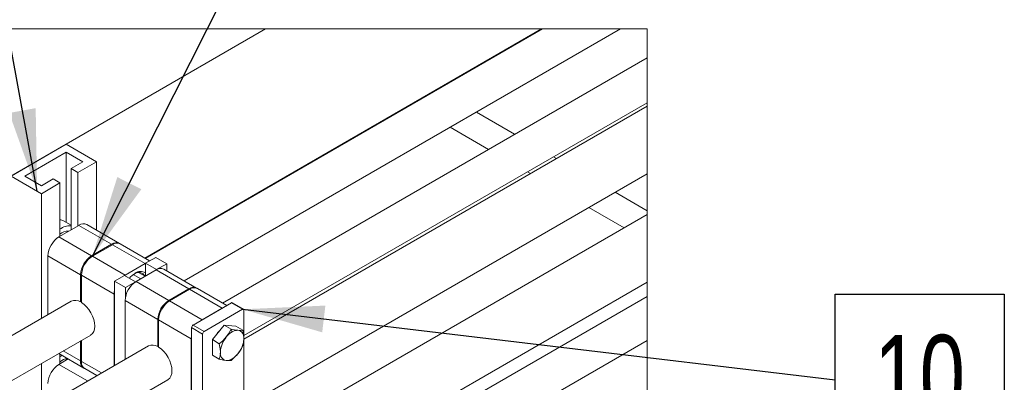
# Model space of a CAD drawing. Header units: millimetres. Extents: x 450 to 25135, y 150 to 17673.
# Tile 58 of 256: x 5273 to 6536, y 7378 to 7843. Entities that reach past the tile are written whole.
import ezdxf

# ---------------------------------------------------------------- set-up
doc = ezdxf.new("R2010")
doc.units = ezdxf.units.MM
doc.linetypes.add('SLD-Continua', pattern=[0])
doc.layers.add('COTAS', color=1, linetype='SLD-Continua')
doc.layers.add('OCULTA', color=8, linetype='SLD-Continua')
doc.styles.add('SLDTEXTSTYLE6', font='ARIALN.TTF', dxfattribs={"width": 0.87})
doc.styles.get("Standard").update_dxf_attribs({"font": 'ARIALN.TTF'})
doc.dimstyles.new('SLDDIMSTYLE0', dxfattribs={"dimtxt": 0.18, "dimasz": 105, "dimexe": 0, "dimexo": 0.0625, "dimgap": 0, "dimtad": 0, "dimtih": 1, "dimtoh": 1, "dimdec": 0, "dimrnd": 1e-09, "dimzin": 0, "dimdsep": 46, "dimtxsty": 'Standard', "dimsah": 1, "dimcen": 0.09, "dimadec": 0, "dimazin": 0, "dimtfac": 105, "dimtdec": 0, "dimtofl": 0, "dimtmove": 0, "dimatfit": 3, "dimfxl": 1, "dimfrac": 2, "dimtolj": 1, "dimtzin": 0, "dimarcsym": 0})

# ---------------------------------------------------------------- blocks, each defined once
blk = doc.blocks.new('SW_NOTE_0_27')
at = {"layer": 'COTAS', "color": 0, "ltscale": 30}
for p, q in [((0, -107.2), (0, 109.8)), ((0, 109.8), (217, 109.8)), ((217, 109.8), (217, -107.2)), ((217, -107.2), (0, -107.2))]:
    blk.add_line(p, q, dxfattribs=at)
at = {"layer": 'COTAS', "color": 0, "ltscale": 30, "insert": (108.4, 57.6), "char_height": 105, "attachment_point": 2, "style": 'SLDTEXTSTYLE6'}
blk.add_mtext('10', dxfattribs=at)

msp = doc.modelspace()

# ---------------------------------------------------------------- linework, layer by layer
at = {"color": 7, "linetype": 'SLD-Continua', "lineweight": 18, "ltscale": 30}
for p, q in [((5943.2, 7830.7), (5434, 7536.7)), ((5484, 7507.9), (6043.2, 7830.7)), ((6077.4, 7793.9), (5533, 7479.6)), ((5560.5, 7437.8), (6077.4, 7736.1)), ((6077.4, 7731.7), (5560.5, 7433.4)), ((5560.5, 7346.8), (6077.4, 7645.1)), ((6077.4, 7592.9), (5565.6, 7297.5)), ((5602.9, 7232.5), (6077.4, 7506.3)), ((5602.9, 7214.2), (6077.4, 7488.1)), ((5339, 7481.9), (4148.9, 6794.9)), ((4174.6, 6752), (5364, 7438.6)), ((6077.4, 7431.5), (5602.9, 7157.6)), ((5438, 7424.7), (4247.9, 6737.7)), ((4273.5, 6694.8), (5463, 7381.4))]:
    msp.add_line(p, q, dxfattribs=at)
at = {"color": 7, "linetype": 'SLD-Continua', "lineweight": 18, "ltscale": 30, "flags": 128}
msp.add_lwpolyline([(3070.1, 7830.7), (2695.1, 7830.7), (2695.1, 7525.3), (2695.1, 7428.9), (2695.1, 7266.5), (2695.1, 7227.8), (2695.1, 7043), (2695.1, 6932.7), (2695.1, 6903.3), (2695.1, 6692.9), (2695.1, 6662.8), (2695.1, 6652.6), (2695.1, 6346.4), (2695.1, 6160.5), (2695.1, 5956.3), (2695.1, 5955.6), (2695.1, 5897.9), (2695.1, 5841.3), (2695.1, 5783.6), (2695.1, 5779.2), (2695.1, 5692.6), (2695.1, 5640.4), (2695.1, 5553.8), (2695.1, 5508.9), (2695.1, 5456.7), (2695.1, 5370.1), (2695.1, 5364.3), (2695.1, 5007), (2695.1, 4476.4), (2695.1, 4292.6), (2695.1, 3965.9), (2695.1, 3957.9), (2695.1, 3930.5), (2695.1, 3796.7), (2695.1, 3741.9), (2695.1, 3449.2), (2695.1, 3443.3), (2695.1, 3435.3), (2695.1, 3353.6), (2695.1, 3333.2), (2695.1, 3129.1), (2695.1, 3067.8), (2695.1, 2083.8), (2695.1, 2075.8), (2695.1, 2048.4), (2695.1, 1914.6), (2695.1, 1892), (2750.9, 1892), (2928, 1892), (3246.5, 1892), (3405.6, 1892), (3490.8, 1892), (3589.8, 1892), (3688.1, 1892), (3760.7, 1892), (3786.9, 1892), (3837.4, 1892), (3868.2, 1892), (3879.4, 1892), (4179.9, 1892), (4215.2, 1892), (4383.5, 1892), (4388.6, 1892), (4395.6, 1892), (4554.7, 1892), (5155.7, 1892), (5615.3, 1892), (5774.4, 1892), (6077.4, 1892), (6077.4, 3385.2), (6077.4, 3569), (6077.4, 4099.6), (6077.4, 5020.4), (6077.4, 5081.6), (6077.4, 5285.7), (6077.4, 5306.1), (6077.4, 5387.8), (6077.4, 5395.8), (6077.4, 5401.8), (6077.4, 5694.5), (6077.4, 5749.3), (6077.4, 5883), (6077.4, 5910.4), (6077.4, 5918.5), (6077.4, 6245.2), (6077.4, 6428.9), (6077.4, 6959.6), (6077.4, 7316.9), (6077.4, 7373.8), (6077.4, 7431.5), (6077.4, 7488.1), (6077.4, 7506.3), (6077.4, 7592.9), (6077.4, 7597.8), (6077.4, 7645.1), (6077.4, 7731.7), (6077.4, 7736.1), (6077.4, 7793.9), (6077.4, 7830.7), (6043.2, 7830.7), (5943.2, 7830.7), (5941.9, 7830.7), (5588.3, 7830.7), (5266.3, 7830.7), (4735.9, 7830.7), (4718.2, 7830.7), (4524.9, 7830.7), (4419.5, 7830.7), (4368.8, 7830.7), (4301.6, 7830.7), (3886.1, 7830.7), (3695.2, 7830.7), (3391.1, 7830.7), (3316.9, 7830.7), (3211.5, 7830.7), (3175.5, 7830.7), (3070.1, 7830.7)], dxfattribs=at)
at = {"layer": 'COTAS', "linetype": 'SLD-Continua', "lineweight": 18, "ltscale": 30}
for p, q in [((5332.5, 7683), (5261.8, 7642.2)), ((5332.5, 7683), (5371.4, 7660.5)), ((5279.4, 7642.2), (5332.5, 7672.8)), ((5332.5, 7672.8), (5353.7, 7660.5)), ((5332.5, 7672.8), (5332.5, 7582.9)), ((5353.7, 7660.5), (5338.7, 7651.9)), ((5371.4, 7660.5), (5347.5, 7646.8)), ((5371.4, 7660.5), (5371.4, 7572.9)), ((5261.8, 7642.2), (5300.7, 7619.7)), ((5300.7, 7629.9), (5279.4, 7642.2)), ((5338.7, 7651.9), (5347.5, 7646.8)), ((5338.7, 7651.9), (5338.7, 7573.3)), ((5347.5, 7646.8), (5347.5, 7578.4)), ((5315.7, 7638.6), (5300.7, 7629.9)), ((5324.5, 7633.5), (5300.7, 7619.7)), ((5324.5, 7633.5), (5315.7, 7638.6)), ((5324.5, 7633.5), (5324.5, 7565.1)), ((5300.7, 7619.7), (5300.7, 7459.8)), ((5323.2, 7564.3), (5348.8, 7579.1)), ((5338.7, 7579.3), (5329.1, 7584.9)), ((5348.8, 7579.1), (5390.7, 7555)), ((5400.7, 7555.9), (5358.8, 7580.1)), ((5323.2, 7564.3), (5365.1, 7540.2)), ((5365.1, 7540.2), (5390.7, 7555)), ((5391.8, 7554.3), (5366.1, 7539.5)), ((5433.7, 7530.2), (5391.8, 7554.3)), ((5439.5, 7533.5), (5401.8, 7555.3)), ((5309.1, 7539.9), (5350.9, 7515.7)), ((5309.1, 7539.9), (5309.1, 7464.6)), ((5408, 7515.4), (5366.1, 7539.5)), ((5433.7, 7530.2), (5408, 7515.4)), ((5433.7, 7530.2), (5434.3, 7530.5)), ((5447.4, 7538.1), (5434.3, 7530.5)), ((5448.4, 7522.4), (5434.3, 7530.5)), ((5434.3, 7530.5), (5434.3, 7514.2)), ((5461.5, 7529.9), (5447.4, 7538.1)), ((5448.4, 7522.4), (5461.5, 7529.9)), ((5461.5, 7529.9), (5461.5, 7520.8)), ((5350.9, 7481), (5350.9, 7515.7)), ((5393.9, 7490.9), (5352, 7515.1)), ((5352, 7515.1), (5352, 7480.3)), ((5407.4, 7515), (5394.3, 7507.5)), ((5407.4, 7515), (5408, 7515.4)), ((5421.6, 7506.8), (5407.4, 7515)), ((5428.2, 7510.7), (5418.6, 7516.2)), ((5422.2, 7507.2), (5447.8, 7522)), ((5433.8, 7513.9), (5425.4, 7518.8)), ((5447.8, 7522), (5489.7, 7497.8)), ((5448.4, 7522.4), (5448.4, 7522.3)), ((5499.7, 7498.8), (5457.8, 7523)), ((5408.5, 7499.3), (5394.3, 7507.5)), ((5394.3, 7507.5), (5394.3, 7399.6)), ((5408.5, 7499.3), (5421.6, 7506.8)), ((5421.6, 7506.8), (5421.6, 7506.8)), ((5422.2, 7507.2), (5464.1, 7483)), ((5393.9, 7490.9), (5393.9, 7399.3)), ((5408.5, 7487), (5408.5, 7499.3)), ((5464.1, 7483), (5489.7, 7497.8)), ((5490.8, 7497.2), (5465.1, 7482.4)), ((5532.7, 7473), (5490.8, 7497.2)), ((5538.5, 7476.4), (5500.8, 7498.2)), ((5350.9, 7481), (5352, 7481.6)), ((5408, 7482.7), (5449.9, 7458.5)), ((5408, 7482.7), (5408, 7407.5)), ((5507, 7458.2), (5465.1, 7482.4)), ((5544.4, 7479.8), (5495.3, 7451.4)), ((5558.6, 7471.6), (5544.4, 7479.8)), ((5559.9, 7471.8), (5545.8, 7479.9)), ((5532.7, 7473), (5507, 7458.2)), ((5509.4, 7443.3), (5558.6, 7471.6)), ((5560.5, 7470.5), (5560.5, 7332.1)), ((5449.9, 7423.8), (5449.9, 7458.5)), ((5492.9, 7433.7), (5451, 7457.9)), ((5451, 7457.9), (5451, 7423.2)), ((5509.4, 7443.3), (5495.3, 7451.4)), ((5535.1, 7451.4), (5520, 7432.7)), ((5535.1, 7451.4), (5544, 7446.2)), ((5550.1, 7450), (5535.1, 7451.4)), ((5507.5, 7439.9), (5493.3, 7448.1)), ((5493.3, 7448.1), (5493.3, 7309.7)), ((5507.5, 7439.9), (5507.5, 7301.5)), ((5544, 7446.2), (5545.3, 7442.8)), ((5550.1, 7450), (5559, 7444.9)), ((5350.9, 7405.4), (5350.9, 7431.1)), ((5352, 7431.7), (5352, 7404.8)), ((5492.9, 7433.7), (5492.9, 7323.5)), ((5520, 7432.7), (5528.9, 7427.5)), ((5520, 7432.7), (5520, 7412.6)), ((5322.9, 7414.9), (5355.1, 7396.3)), ((5324.5, 7413.9), (5324.5, 7401.8)), ((5327.1, 7412.5), (5324.5, 7410.8)), ((5328.7, 7418.3), (5350.9, 7405.4)), ((5449.9, 7423.8), (5451, 7424.4)), ((5520, 7412.6), (5528.9, 7407.5)), ((5300.7, 7402), (5300.7, 7345.5)), ((5323.2, 7401), (5335, 7407.9)), ((5323.2, 7401), (5360, 7379.8)), ((5377.7, 7390), (5352, 7404.8)), ((5545.3, 7408), (5544, 7406.1)), ((5356.2, 7395.7), (5371.9, 7386.6))]:
    msp.add_line(p, q, dxfattribs=at)
at = {"layer": 'COTAS', "linetype": 'SLD-Continua', "lineweight": 18, "ltscale": 30, "flags": 128}
for points in [[(5393.9, 7490.9), (5394.2, 7494.2), (5394.3, 7495.2)], [(5352, 7480.3), (5355.4, 7477.9), (5358.6, 7474.8), (5361.6, 7471.2), (5364.2, 7467.1), (5366.3, 7462.8), (5367.9, 7458.5), (5368.8, 7454.1), (5369.2, 7450), (5368.8, 7446.3), (5367.9, 7443.1), (5366.3, 7440.5), (5364.2, 7438.7), (5364, 7438.6)], [(5492.9, 7433.7), (5493.2, 7437.1), (5493.3, 7438)], [(5544, 7446.2), (5540.7, 7440.2), (5537.8, 7436.1)], [(5552.8, 7444.8), (5548.3, 7445.4), (5544, 7446.2)], [(5559, 7444.9), (5555.7, 7444.6), (5552.8, 7444.8)], [(5560.3, 7434.1), (5559.9, 7439.7), (5559, 7444.9)], [(5537.8, 7436.1), (5533.3, 7431.3), (5528.9, 7427.5)], [(5528.9, 7427.5), (5530, 7421.1), (5530.3, 7416.7)], [(5552.8, 7414.7), (5556.5, 7420), (5559, 7424.8)], [(5559, 7424.8), (5560.1, 7430), (5560.3, 7434.1)], [(5451, 7423.2), (5454.4, 7420.8), (5457.6, 7417.7), (5460.6, 7414), (5463.2, 7410), (5465.3, 7405.7), (5466.9, 7401.3), (5467.8, 7397), (5468.1, 7392.9), (5467.8, 7389.2), (5466.9, 7386), (5465.3, 7383.4), (5463.2, 7381.6), (5463, 7381.4)], [(5530.3, 7416.7), (5529.9, 7411.5), (5528.9, 7407.5)], [(5544, 7406.1), (5549.4, 7410.9), (5552.8, 7414.7)], [(5528.9, 7407.5), (5534.4, 7406.5), (5537.8, 7406)], [(5537.8, 7406), (5541.5, 7405.9), (5544, 7406.1)]]:
    msp.add_lwpolyline(points, dxfattribs=at)
at = {"layer": 'COTAS', "linetype": 'SLD-Continua', "lineweight": 18, "ltscale": 900}
for centre, radius, start, end in [((5323.8, 7575.5), 10.8, 60.5251, 86.0819), ((5337, 7559), 19.6, 85.2575, 129.6862), ((5354.7, 7571), 10.1, 65.6929, 125.6172), ((5339.8, 7538.5), 30.7, 122.6059, 177.3942), ((5334.6, 7556.5), 15.1, 86.0621, 131.8842), ((5396.5, 7547.5), 9.4, 59.488, 127.6909), ((5397.6, 7546.2), 10.1, 65.6905, 125.6204), ((5381.7, 7514.3), 30.7, 122.606, 177.3941), ((5382.7, 7513.7), 30.7, 122.606, 177.3941), ((5437.4, 7490.2), 32, 121.0725, 138.3394), ((5425.4, 7509.4), 9.42, 28.0427, 125.592), ((5428, 7508.5), 11.6, 57.3084, 127.8874), ((5453.7, 7513.8), 10.1, 65.6932, 125.617), ((5438.7, 7481.3), 30.7, 122.6038, 177.3953), ((5495.5, 7490.4), 9.4, 59.488, 127.6909), ((5496.6, 7489), 10.1, 65.6905, 125.6204), ((5344.1, 7470.8), 12.2, 56.1369, 114.8746), ((5480.6, 7457.1), 30.7, 122.6039, 177.3952), ((5481.7, 7456.5), 30.7, 122.6053, 177.3959), ((5545.2, 7478.7), 1.38, 65.6989, 125.611), ((5559.3, 7470.7), 1.2, 350.7719, 129.2117), ((5497.6, 7447.9), 4.23, 122.6149, 177.391), ((5511.7, 7439.7), 4.22, 122.5942, 177.4117), ((5551.4, 7422.1), 31.3, 134.515, 147.2976), ((5559.6, 7419.1), 27.7, 121.1081, 142.0178), ((5552.3, 7431.7), 13, 87.6429, 122.3481), ((5551.1, 7435.6), 9.35, 350.7497, 79.4529), ((5443.1, 7413.6), 12.2, 56.1369, 114.8746), ((5562.9, 7415.2), 32.6, 140.2288, 177.3621), ((5527.8, 7435.6), 32.6, 320.2288, 357.3591), ((5539.5, 7415.2), 9.34, 170.7464, 259.4516), ((5531, 7431.7), 27.7, 301.1055, 322.0204), ((5339.8, 7375.1), 30.7, 122.6059, 177.3942), ((5335.1, 7392.3), 16, 93.0742, 131.1553), ((5360.5, 7404.3), 9.65, 173.3031, 239.5156), ((5361.4, 7403.6), 9.48, 172.3346, 236.3549), ((5538.3, 7419.1), 13, 267.6411, 302.3499)]:
    msp.add_arc(centre, radius, start, end, dxfattribs=at)
at = {"layer": 'OCULTA', "linetype": 'SLD-Continua', "lineweight": 18, "ltscale": 30}
for p, q in [((5588.3, 7830.7), (4183.4, 7019.7)), ((5588.3, 7830.7), (4183.4, 7019.7)), ((5588.3, 7830.7), (4183.4, 7019.7)), ((5941.9, 7830.7), (5433.4, 7537.1)), ((5941.9, 7830.7), (5433.4, 7537.1)), ((5941.9, 7830.7), (5433.4, 7537.1)), ((5808.6, 7753), (5808, 7753.3)), ((5808.6, 7753), (5808, 7753.3)), ((5808.6, 7753), (5808, 7753.3)), ((5775, 7733.6), (5774.4, 7734)), ((5775, 7733.6), (5774.4, 7734)), ((5775, 7733.6), (5774.4, 7734)), ((5907.6, 7695.8), (5858.6, 7724.1)), ((5907.6, 7695.8), (5858.6, 7724.1)), ((5907.6, 7695.8), (5858.6, 7724.1)), ((5874, 7676.4), (5825, 7704.7)), ((5874, 7676.4), (5825, 7704.7)), ((5874, 7676.4), (5825, 7704.7)), ((5961.4, 7664.8), (5957.6, 7667)), ((5961.4, 7664.8), (5957.6, 7667)), ((5961.4, 7664.8), (5957.6, 7667)), ((5927.8, 7645.4), (5924, 7647.6)), ((5927.8, 7645.4), (5924, 7647.6)), ((5927.8, 7645.4), (5924, 7647.6)), ((6077.4, 7597.8), (6036.4, 7621.5)), ((6077.4, 7597.8), (6036.4, 7621.5)), ((6077.4, 7597.8), (6036.4, 7621.5)), ((6048, 7576), (6002.8, 7602.1)), ((6048, 7576), (6002.8, 7602.1)), ((6048, 7576), (6002.8, 7602.1))]:
    msp.add_line(p, q, dxfattribs=at)

# ---------------------------------------------------------------- block references
at = {"layer": 'COTAS', "ltscale": 30}
msp.add_blockref('SW_NOTE_0_27', (6318.6, 7381.2), dxfattribs=at)

# ---------------------------------------------------------------- leaders
for points in [[(5295.2, 7622.9), (5233.4, 7962.3)], [(5366.1, 7539.5), (5579.9, 7962.3)], [(5558.6, 7471.6), (6318.6, 7381.2)]]:
    msp.add_leader(points, dimstyle='SLDDIMSTYLE0', dxfattribs=at)

doc.saveas('drawing.dxf')
